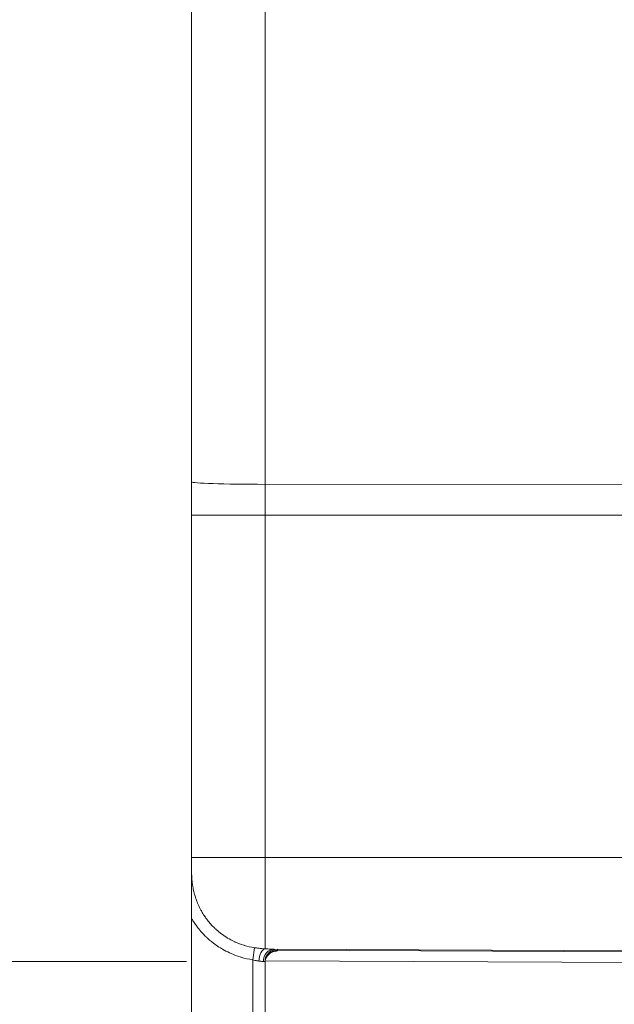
# Model space of a CAD drawing. Header units: inches. Extents: x 0 to 110, y 2 to 70.
# Tile 14 of 129: x 16.08 to 19.23, y 27.66 to 32.86. Entities that reach past the tile are written whole.
import ezdxf

# ---------------------------------------------------------------- set-up
doc = ezdxf.new("R2010")
doc.units = ezdxf.units.IN
doc.header["$LTSCALE"] = 3.25
doc.header["$MEASUREMENT"] = 0
for name, color, linetype, lineweight in [('Dimension (ANSI)', 7, 'Continuous', 9), ('Visible (ANSI)', 7, 'Continuous', 18), ('Visible Narrow (ANSI)', 7, 'Continuous', 5)]:
    doc.layers.add(name, color=color, linetype=linetype, lineweight=lineweight)
doc.styles.add('Note Text (ANSI)', font='arial.ttf')
doc.dimstyles.new('.XX', dxfattribs={"dimscale": 3.25, "dimtxt": 0.095, "dimasz": 0.125, "dimexe": 0.1875, "dimexo": 0.0625, "dimgap": 0.0625, "dimtad": 0, "dimtih": 1, "dimtoh": 1, "dimrnd": 1e-08, "dimzin": 0, "dimdsep": 46, "dimtxsty": 'Note Text (ANSI)', "dimblk": 'Filled-1', "dimcen": 0.09, "dimdle": 0.45, "dimclrd": 256, "dimclre": 256, "dimclrt": 256, "dimadec": 0, "dimazin": 1, "dimtfac": 1.263158, "dimtofl": 0, "dimtmove": 0, "dimatfit": 3, "dimfxl": 1, "dimtolj": 1, "dimtzin": 4, "dimlwd": -1, "dimlwe": -1, "dimarcsym": 0})
doc.dimstyles.new('.XXX', dxfattribs={"dimscale": 3.25, "dimtxt": 0.095, "dimasz": 0.125, "dimexe": 0.1875, "dimexo": 0.125, "dimgap": 0.0625, "dimtad": 0, "dimtih": 1, "dimtoh": 1, "dimdec": 3, "dimrnd": 1e-08, "dimzin": 0, "dimdsep": 46, "dimtxsty": 'Note Text (ANSI)', "dimblk": 'Filled-1', "dimcen": 0.09, "dimdle": 0.45, "dimclrd": 256, "dimclre": 256, "dimclrt": 256, "dimadec": 0, "dimazin": 1, "dimtfac": 1.263158, "dimtofl": 0, "dimtmove": 0, "dimatfit": 3, "dimfxl": 1, "dimtolj": 1, "dimtzin": 4, "dimlwd": -1, "dimlwe": -1, "dimarcsym": 0})

# ---------------------------------------------------------------- blocks, each defined once
blk = doc.blocks.new('Filled-1')
at = {"color": 0}
for p, q in [((0, 0), (-1, 0.25)), ((-1, 0.25), (-1, -0.25)), ((-1, 0), (0, 0)), ((-1, -0.25), (0, 0))]:
    blk.add_line(p, q, dxfattribs=at)
at = {"color": 0, "flags": 128}
blk.add_lwpolyline([(-1, -0.25), (0, 0), (-1, 0.25), (-1, -0.25)], dxfattribs=at)
at = {"color": 0}
blk.add_solid([(-1, -0.25), (0, 0), (-1, 0.25), (-1, -0.25)], dxfattribs=at)
blk = doc.blocks.new('*D44')
at = {"layer": 'Defpoints', "color": 0, "transparency": 16777216}
for p in [(13.3673, 41.6987), (16.9922, 41.6987), (16.9922, 26.4487)]:
    blk.add_point(p, dxfattribs=at)
at = {"layer": 'Dimension (ANSI)', "transparency": 16777216}
for p, q in [((16.7891, 41.6987), (12.7579, 41.6987)), ((13.3673, 41.2925), (13.3673, 34.4345)), ((13.3673, 26.855), (13.3673, 33.713)), ((16.7891, 26.4487), (12.7579, 26.4487))]:
    blk.add_line(p, q, dxfattribs=at)
at = {"layer": 'Dimension (ANSI)', "transparency": 16777216, "xscale": 0.40625, "yscale": 0.40625, "zscale": 0.40625}
for p, rotation in [((13.3673, 41.6987), 90), ((13.3673, 26.4487), 270)]:
    blk.add_blockref('Filled-1', p, dxfattribs=dict(at, rotation=rotation))
at = {"layer": 'Dimension (ANSI)', "transparency": 16777216, "insert": (12.8597, 34.2314), "char_height": 0.30875, "attachment_point": 1, "style": 'Note Text (ANSI)'}
blk.add_mtext('\\A1;15.25', dxfattribs=at)
blk = doc.blocks.new('*D54')
at = {"layer": 'Defpoints', "color": 0, "transparency": 16777216}
for p in [(17.3805, 40.2626), (15.5859, 27.8849), (17.3718, 27.8849)]:
    blk.add_point(p, dxfattribs=at)
at = {"layer": 'Dimension (ANSI)', "transparency": 16777216}
for p, q in [((16.9742, 40.2626), (14.9765, 40.2626)), ((15.5859, 39.8564), (15.5859, 34.4346)), ((15.5859, 28.2911), (15.5859, 33.7129)), ((16.9655, 27.8849), (14.9765, 27.8849))]:
    blk.add_line(p, q, dxfattribs=at)
at = {"layer": 'Dimension (ANSI)', "transparency": 16777216, "xscale": 0.40625, "yscale": 0.40625, "zscale": 0.40625}
for p, rotation in [((15.5859, 40.2626), 90), ((15.5859, 27.8849), 270)]:
    blk.add_blockref('Filled-1', p, dxfattribs=dict(at, rotation=rotation))
at = {"layer": 'Dimension (ANSI)', "transparency": 16777216, "insert": (15.0792, 34.2315), "char_height": 0.30875, "attachment_point": 1, "style": 'Note Text (ANSI)'}
blk.add_mtext('\\A1;12.38', dxfattribs=at)

msp = doc.modelspace()

# ---------------------------------------------------------------- linework, layer by layer
at = {"layer": 'Visible (ANSI)'}
for p, q in [((16.9922, 37.7299), (16.9922, 30.4176)), ((16.9922, 30.2413), (16.9922, 30.4176)), ((16.9922, 28.4337), (16.9922, 30.2413)), ((16.9922, 28.4337), (16.9922, 28.3663)), ((16.9922, 28.1122), (16.9922, 28.3663)), ((16.9922, 28.1122), (16.9922, 26.9487)), ((20.6322, 27.9359), (17.4284, 27.9499)), ((17.3805, 27.8848), (17.3805, 26.9487)), ((17.3814, 27.8876), (20.6322, 27.8734))]:
    msp.add_line(p, q, dxfattribs=at)
msp.add_arc((17.4455, 27.8848), 0.065, 89.75, 180, dxfattribs=at)
msp.add_ellipse((17.4455, 27.8766), major_axis=(-0.065, 0), ratio=0.999103, start_param=6.279668, end_param=6.283184, dxfattribs=at)
msp.add_open_spline([(17.4313, 27.9395), (17.4313, 27.9395), (17.4312, 27.9395), (17.4304, 27.9393), (17.4298, 27.9392), (17.4278, 27.9388), (17.4262, 27.9384), (17.4228, 27.9372), (17.421, 27.9366), (17.417, 27.9349), (17.4147, 27.9338), (17.4092, 27.9305), (17.406, 27.9282), (17.3987, 27.922), (17.3948, 27.9177), (17.3879, 27.9074), (17.385, 27.9013), (17.3814, 27.889), (17.3805, 27.8829), (17.3805, 27.8769)], degree=3, knots=[0.2447914, 0.2447914, 0.2447914, 0.2447914, 0.2619378, 0.2619378, 0.2775698, 0.2775698, 0.2986622, 0.2986622, 0.3156429, 0.3156429, 0.3363845, 0.3363845, 0.3671092, 0.3671092, 0.4108557, 0.4108557, 0.4619701, 0.4619701, 0.5082878, 0.5082878, 0.5082878, 0.5082878], dxfattribs=at)
msp.add_open_spline([(17.4286, 27.939), (17.4286, 27.939), (17.4286, 27.939), (17.4286, 27.939)], degree=3, dxfattribs=at)
at = {"layer": 'Visible Narrow (ANSI)'}
for p, q in [((17.3805, 37.7426), (17.3805, 30.4049)), ((17.3805, 30.2413), (17.3805, 30.4049)), ((20.6322, 30.4044), (17.3805, 30.4049)), ((17.3805, 30.2413), (16.9922, 30.2413)), ((17.3805, 28.4337), (17.3805, 30.2413)), ((20.6322, 30.2413), (17.3805, 30.2413)), ((17.3805, 28.4337), (16.9922, 28.4337)), ((17.3805, 28.4337), (17.3805, 27.9519)), ((20.6322, 28.4337), (17.3805, 28.4337)), ((17.325, 27.9577), (17.3155, 27.8939)), ((17.4268, 27.9388), (17.4268, 27.9388)), ((17.4458, 27.945), (17.4458, 27.9498)), ((17.4458, 27.945), (17.4458, 27.9416)), ((17.4458, 27.945), (20.6322, 27.9311)), ((17.3155, 27.8939), (17.3155, 26.9487)), ((17.3805, 27.8848), (17.3718, 27.8849))]:
    msp.add_line(p, q, dxfattribs=at)
for centre, major_axis, ratio, start_param, end_param in [((17.3822, 30.4176), (-0.39, 0), 0.032608, 0, 1.566433), ((17.3802, 27.8872), (0.0035, 0.0649), 0.497263, 0.100478, 1.597903), ((17.4281, 27.8849), (0.0003, 0.065), 0.866023, 0, 1.574575), ((17.4455, 27.8801), (-0.065, 0), 0.999046, 4.708026, 6.283185), ((17.4455, 27.8766), (-0.065, 0), 0.999103, 4.708026, 6.279668)]:
    msp.add_ellipse(centre, major_axis=major_axis, ratio=ratio, start_param=start_param, end_param=end_param, dxfattribs=at)
for points, knots in [([(17.325, 27.9577), (17.3057, 27.9606), (17.2874, 27.9649), (17.2704, 27.97), (17.2698, 27.9702), (17.2692, 27.9704), (17.2686, 27.9705), (17.2523, 27.9755), (17.2372, 27.9813), (17.2231, 27.9877), (17.2221, 27.9882), (17.221, 27.9886), (17.22, 27.9891), (17.2065, 27.9953), (17.194, 28.002), (17.1824, 28.009), (17.181, 28.0099), (17.1797, 28.0107), (17.1783, 28.0115), (17.1673, 28.0183), (17.1571, 28.0254), (17.1476, 28.0327), (17.146, 28.0338), (17.1445, 28.035), (17.143, 28.0362), (17.1341, 28.0432), (17.1258, 28.0503), (17.1181, 28.0575), (17.1165, 28.059), (17.1149, 28.0605), (17.1133, 28.062), (17.1062, 28.0689), (17.0996, 28.0758), (17.0934, 28.0827), (17.0918, 28.0845), (17.0902, 28.0863), (17.0887, 28.0881), (17.083, 28.0947), (17.0778, 28.1012), (17.0729, 28.1077), (17.0713, 28.1098), (17.0698, 28.1118), (17.0683, 28.1139), (17.0638, 28.1201), (17.0597, 28.1261), (17.0559, 28.1321), (17.0544, 28.1344), (17.0529, 28.1367), (17.0515, 28.139), (17.0481, 28.1447), (17.0448, 28.1503), (17.0418, 28.1558), (17.0405, 28.1583), (17.0391, 28.1608), (17.0378, 28.1633), (17.0352, 28.1684), (17.0327, 28.1735), (17.0303, 28.1785), (17.0291, 28.1812), (17.0279, 28.1839), (17.0268, 28.1865), (17.0247, 28.1911), (17.0228, 28.1957), (17.021, 28.2002), (17.0199, 28.203), (17.0189, 28.2058), (17.0179, 28.2085), (17.0164, 28.2126), (17.0149, 28.2167), (17.0136, 28.2207), (17.0127, 28.2236), (17.0118, 28.2264), (17.0109, 28.2292), (17.0098, 28.2329), (17.0087, 28.2365), (17.0078, 28.24), (17.007, 28.2429), (17.0062, 28.2458), (17.0055, 28.2486), (17.0047, 28.2518), (17.0039, 28.255), (17.0032, 28.2581), (17.0025, 28.261), (17.0019, 28.2639), (17.0013, 28.2668), (17.0007, 28.2696), (17.0002, 28.2723), (16.9997, 28.275), (16.9992, 28.278), (16.9987, 28.2809), (16.9982, 28.2837), (16.9978, 28.2861), (16.9975, 28.2885), (16.9971, 28.2908), (16.9967, 28.2937), (16.9963, 28.2966), (16.9959, 28.2994), (16.9957, 28.3015), (16.9955, 28.3035), (16.9952, 28.3055), (16.9949, 28.3084), (16.9946, 28.3112), (16.9944, 28.3139), (16.9942, 28.3157), (16.9941, 28.3174), (16.9939, 28.319), (16.9937, 28.3218), (16.9935, 28.3246), (16.9933, 28.3273), (16.9932, 28.3287), (16.9932, 28.3301), (16.9931, 28.3315), (16.9929, 28.3343), (16.9928, 28.337), (16.9927, 28.3397), (16.9926, 28.3409), (16.9926, 28.3421), (16.9926, 28.3433), (16.9925, 28.3461), (16.9924, 28.3489), (16.9923, 28.3516), (16.9923, 28.3527), (16.9923, 28.3537), (16.9923, 28.3548), (16.9922, 28.3577), (16.9922, 28.3606), (16.9922, 28.3635), (16.9922, 28.3645), (16.9922, 28.3654), (16.9922, 28.3663)], [0, 0, 0, 0, 0.045455, 0.045455, 0.045455, 0.047099, 0.047099, 0.047099, 0.090909, 0.090909, 0.090909, 0.094199, 0.094199, 0.094199, 0.136364, 0.136364, 0.136364, 0.141291, 0.141291, 0.141291, 0.181818, 0.181818, 0.181818, 0.188388, 0.188388, 0.188388, 0.227273, 0.227273, 0.227273, 0.235485, 0.235485, 0.235485, 0.272727, 0.272727, 0.272727, 0.282582, 0.282582, 0.282582, 0.318182, 0.318182, 0.318182, 0.329677, 0.329677, 0.329677, 0.363636, 0.363636, 0.363636, 0.376768, 0.376768, 0.376768, 0.409091, 0.409091, 0.409091, 0.423861, 0.423861, 0.423861, 0.454545, 0.454545, 0.454545, 0.470958, 0.470958, 0.470958, 0.5, 0.5, 0.5, 0.518056, 0.518056, 0.518056, 0.545455, 0.545455, 0.545455, 0.56515, 0.56515, 0.56515, 0.590909, 0.590909, 0.590909, 0.612241, 0.612241, 0.612241, 0.636364, 0.636364, 0.636364, 0.659333, 0.659333, 0.659333, 0.681818, 0.681818, 0.681818, 0.70643, 0.70643, 0.70643, 0.727273, 0.727273, 0.727273, 0.753534, 0.753534, 0.753534, 0.772727, 0.772727, 0.772727, 0.800635, 0.800635, 0.800635, 0.818182, 0.818182, 0.818182, 0.847723, 0.847723, 0.847723, 0.863636, 0.863636, 0.863636, 0.89479, 0.89479, 0.89479, 0.909091, 0.909091, 0.909091, 0.941894, 0.941894, 0.941894, 0.954545, 0.954545, 0.954545, 0.988907, 0.988907, 0.988907, 1, 1, 1, 1]), ([(17.3155, 27.8939), (17.2939, 27.8971), (17.2737, 27.9017), (17.2548, 27.9073), (17.2531, 27.9078), (17.2514, 27.9083), (17.2496, 27.9088), (17.2327, 27.914), (17.2168, 27.92), (17.2019, 27.9265), (17.1988, 27.9278), (17.1959, 27.9292), (17.1929, 27.9305), (17.1798, 27.9365), (17.1675, 27.943), (17.1559, 27.9497), (17.152, 27.952), (17.1481, 27.9543), (17.1444, 27.9566), (17.1345, 27.9627), (17.1251, 27.9691), (17.1162, 27.9755), (17.1117, 27.9788), (17.1074, 27.9821), (17.1031, 27.9854), (17.0958, 27.9911), (17.0889, 27.9969), (17.0823, 28.0028), (17.0775, 28.007), (17.0729, 28.0113), (17.0685, 28.0155), (17.0633, 28.0205), (17.0583, 28.0256), (17.0536, 28.0306), (17.0487, 28.0357), (17.0441, 28.0408), (17.0397, 28.0459), (17.0361, 28.0501), (17.0327, 28.0543), (17.0294, 28.0584), (17.0246, 28.0643), (17.0202, 28.0702), (17.0159, 28.076), (17.0136, 28.0792), (17.0113, 28.0825), (17.0091, 28.0857), (17.0046, 28.0923), (17.0004, 28.0988), (16.9964, 28.1052), (16.995, 28.1076), (16.9936, 28.1099), (16.9922, 28.1122)], [0, 0, 0, 0, 0.111111, 0.111111, 0.111111, 0.121294, 0.121294, 0.121294, 0.222222, 0.222222, 0.222222, 0.242591, 0.242591, 0.242591, 0.333333, 0.333333, 0.333333, 0.36388, 0.36388, 0.36388, 0.444444, 0.444444, 0.444444, 0.485185, 0.485185, 0.485185, 0.555556, 0.555556, 0.555556, 0.606488, 0.606488, 0.606488, 0.666667, 0.666667, 0.666667, 0.727776, 0.727776, 0.727776, 0.777778, 0.777778, 0.777778, 0.849061, 0.849061, 0.849061, 0.888889, 0.888889, 0.888889, 0.970322, 0.970322, 0.970322, 1, 1, 1, 1]), ([(17.3805, 27.9519), (17.375, 27.9522), (17.3693, 27.9527), (17.3635, 27.9532), (17.3577, 27.9537), (17.3518, 27.9543), (17.3454, 27.955), (17.3391, 27.9558), (17.3322, 27.9567), (17.325, 27.9577)], [0, 0, 0, 0, 0.3333333, 0.3333333, 0.3333333, 0.6666667, 0.6666667, 0.6666667, 1, 1, 1, 1]), ([(17.4284, 27.9499), (17.4254, 27.9499), (17.4223, 27.95), (17.419, 27.9501), (17.4157, 27.9502), (17.4122, 27.9503), (17.4085, 27.9505), (17.4047, 27.9507), (17.4006, 27.9509), (17.396, 27.9512), (17.3914, 27.9514), (17.3862, 27.9517), (17.3805, 27.9519)], [0.0000004, 0.0000004, 0.0000004, 0.0000004, 0.25, 0.25, 0.25, 0.5, 0.5, 0.5, 0.75, 0.75, 0.75, 0.9999998, 0.9999998, 0.9999998, 0.9999998]), ([(17.4286, 27.939), (17.4336, 27.9393), (17.4377, 27.9397), (17.4407, 27.9401), (17.4439, 27.9405), (17.4458, 27.941), (17.4458, 27.9416)], [0.5131069, 0.5131069, 0.5131069, 0.5131069, 0.75, 0.75, 0.75, 0.9999993, 0.9999993, 0.9999993, 0.9999993]), ([(17.3479, 27.8872), (17.3447, 27.8875), (17.3413, 27.888), (17.3379, 27.8886), (17.3345, 27.8892), (17.3311, 27.8899), (17.3274, 27.8907), (17.3237, 27.8916), (17.3197, 27.8927), (17.3155, 27.8939)], [0, 0, 0, 0, 0.3333333, 0.3333333, 0.3333333, 0.6666667, 0.6666667, 0.6666667, 1, 1, 1, 1]), ([(17.3718, 27.8849), (17.3703, 27.8849), (17.3687, 27.885), (17.3671, 27.8851), (17.3654, 27.8852), (17.3637, 27.8854), (17.3618, 27.8856), (17.36, 27.8858), (17.3579, 27.886), (17.3556, 27.8863), (17.3533, 27.8866), (17.3507, 27.8869), (17.3479, 27.8872)], [0.0000009, 0.0000009, 0.0000009, 0.0000009, 0.25, 0.25, 0.25, 0.5, 0.5, 0.5, 0.75, 0.75, 0.75, 0.9999997, 0.9999997, 0.9999997, 0.9999997])]:
    msp.add_open_spline(points, degree=3, knots=knots, dxfattribs=at)
msp.add_open_spline([(16.9922, 28.3401), (16.9922, 28.3398), (16.9922, 28.3395), (16.9922, 28.3393)], degree=3, dxfattribs=at)

# ---------------------------------------------------------------- dimensions: what is measured, and where the dimension line sits
at = {"layer": 'Dimension (ANSI)'}
for base, p1, p2, dimstyle, picture, middle in [((13.3673, 41.6987), (16.9922, 26.4487), (16.9922, 41.6987), '.XX', '*D44', (13.3673, 34.0737)), ((15.5859, 27.8849), (17.3805, 40.2626), (17.3718, 27.8849), '.XXX', '*D54', (15.5859, 34.0738))]:
    dim = msp.add_linear_dim(base=base, p1=p1, p2=p2, angle=90, dimstyle=dimstyle, override={"dimgap": 0.0625, "dimdec": 2, "dimtol": 0, "dimlim": 0, "dimtp": 0, "dimtm": 0, "dimtdec": 2, "dimatfit": 1}, dxfattribs=at)
    dim.commit()
    dim.dimension.update_dxf_attribs({"geometry": picture, "text_midpoint": middle, "dimtype": 160})

doc.saveas('drawing.dxf')
